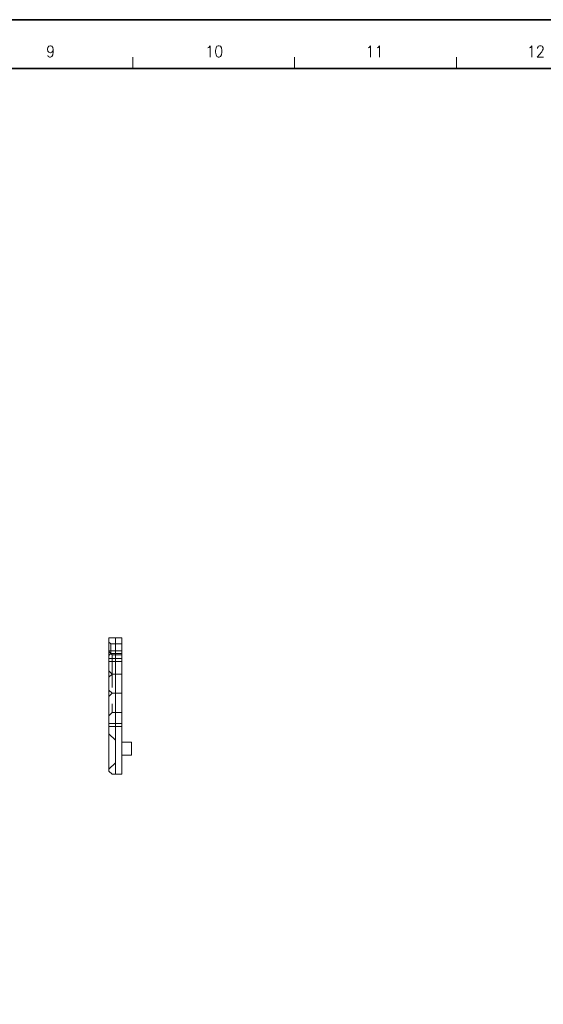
# Model space of a CAD drawing. Header units: millimetres. Extents: x 4065 to 8083, y -652 to 5416.
# Tile 222 of 256: x 5391 to 5473, y 4246 to 4400. Entities that reach past the tile are written whole.
import ezdxf
from ezdxf.enums import TextEntityAlignment as Align

# ---------------------------------------------------------------- set-up
doc = ezdxf.new("R2010")
doc.units = ezdxf.units.MM
doc.header["$LTSCALE"] = 0.8
doc.linetypes.add('HIDDEN', pattern=[9.525, 6.35, -3.175])
doc.layers.get('0').update_dxf_attribs({"linetype": 'CONTINUOUS', "lineweight": 0})
doc.layers.add('3', color=5, linetype='HIDDEN', lineweight=0)
doc.styles.get("Standard").update_dxf_attribs({"font": 'romans.shx', "width": 0.8, "oblique": 5, "bigfont": 'whgtxt.shx'})

msp = doc.modelspace()

# ---------------------------------------------------------------- linework, layer by layer
at = {"color": 7, "linetype": 'Continuous'}
for p, q in [((5408.95, 4391.928), (5408.95, 4393.687)), ((5434.103, 4391.928), (5434.103, 4393.687)), ((5459.256, 4391.928), (5459.256, 4393.687))]:
    msp.add_line(p, q, dxfattribs=at)
at = {"color": 7, "linetype": 'Continuous', "lineweight": 35}
msp.add_line((5182.572, 4391.928), (5585.021, 4391.928), dxfattribs=at)
at = {"linetype": 'Continuous'}
for p, q in [((5405.236, 4282.693), (5405.236, 4303.393)), ((5405.236, 4303.393), (5407.236, 4303.393)), ((5406.236, 4282.193), (5406.236, 4303.393)), ((5407.236, 4282.193), (5407.236, 4303.393)), ((5405.236, 4301.393), (5407.236, 4301.393)), ((5408.736, 4287.193), (5407.236, 4287.193)), ((5408.736, 4285.194), (5408.736, 4287.193)), ((5408.736, 4285.193), (5407.236, 4285.193)), ((5405.236, 4282.693), (5405.736, 4282.193)), ((5405.736, 4282.193), (5407.236, 4282.193))]:
    msp.add_line(p, q, dxfattribs=at)
at = {"color": 7, "linetype": 'Continuous', "lineweight": 35}
msp.add_lwpolyline([(5172.917, 4399.536), (5172.917, 4102.536), (5592.917, 4102.536), (5592.917, 4399.536)], close=True, dxfattribs=at)
at = {"layer": '3'}
for p, q in [((5405.536, 4302.463), (5405.236, 4302.763)), ((5405.536, 4302.463), (5405.536, 4300.963)), ((5407.236, 4302.463), (5405.536, 4302.463)), ((5407.236, 4302.463), (5407.236, 4300.963)), ((5405.736, 4300.793), (5405.236, 4301.293)), ((5405.536, 4300.963), (5405.236, 4300.663)), ((5407.236, 4300.963), (5405.536, 4300.963)), ((5405.736, 4300.793), (5405.736, 4291.793)), ((5407.236, 4300.793), (5405.736, 4300.793)), ((5407.236, 4300.793), (5407.236, 4291.794)), ((5405.236, 4300.218), (5407.236, 4300.218)), ((5405.236, 4299.718), (5407.236, 4299.718)), ((5405.736, 4297.793), (5405.236, 4298.293)), ((5405.736, 4297.793), (5405.236, 4297.293)), ((5407.236, 4297.793), (5405.736, 4297.793)), ((5405.736, 4294.793), (5405.236, 4295.293)), ((5405.736, 4294.793), (5405.236, 4294.293)), ((5407.236, 4294.793), (5405.736, 4294.793)), ((5405.736, 4291.793), (5405.236, 4291.293)), ((5407.236, 4291.793), (5405.736, 4291.793)), ((5405.236, 4290.118), (5407.236, 4290.118)), ((5405.236, 4289.618), (5407.236, 4289.618)), ((5406.236, 4287.493), (5405.236, 4288.493)), ((5407.236, 4287.193), (5407.236, 4285.193)), ((5406.236, 4283.993), (5405.236, 4282.993))]:
    msp.add_line(p, q, dxfattribs=at)

# ---------------------------------------------------------------- texts
at = {"color": 7, "linetype": 'Continuous', "width": 0.933333}
for s, p in [('9', (5396.156, 4394.601)), ('10', (5421.604, 4394.601)), ('11', (5446.538, 4394.601)), ('12', (5471.601, 4394.601))]:
    msp.add_text(s, height=1.759, dxfattribs=at).set_placement(p, align=Align.MIDDLE_CENTER)

doc.saveas('drawing.dxf')
